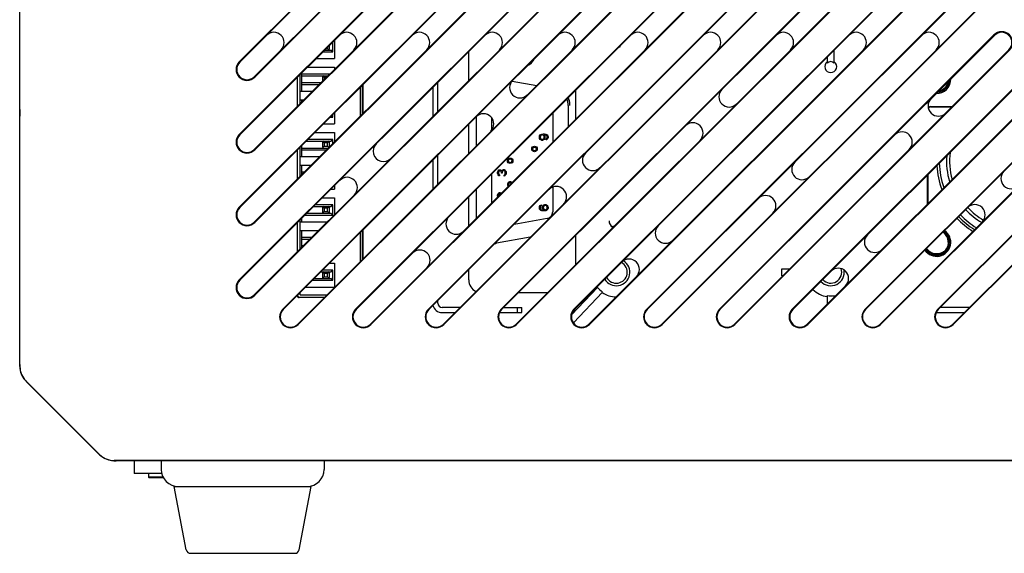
# Model space of a CAD drawing. Header units: millimetres. Extents: x 795 to 2578, y 150 to 1412.
# Tile 9 of 11: x 2077 to 2192, y 729 to 791. Entities that reach past the tile are written whole.
import ezdxf

# ---------------------------------------------------------------- set-up
doc = ezdxf.new("R2010")
doc.units = ezdxf.units.MM
doc.header["$LTSCALE"] = 39.111111
doc.layers.add('06_ALL_SURFS', color=7, linetype='CONTINUOUS')
doc.layers.add('20_ALL_FEATURES', color=7, linetype='CONTINUOUS')

msp = doc.modelspace()

# ---------------------------------------------------------------- linework, layer by layer
at = {"layer": '06_ALL_SURFS', "color": 7}
for p, q in [((2076.746, 780.756), (2076.746, 868.762)), ((2076.774, 750.759), (2076.774, 868.753)), ((2102.348, 786.32), (2179.882, 863.855)), ((2102.348, 777.835), (2188.367, 863.855)), ((2102.397, 786.271), (2179.932, 863.805)), ((2102.397, 777.786), (2188.417, 863.805)), ((2181.629, 862.108), (2104.094, 784.574)), ((2190.114, 862.108), (2104.094, 776.089)), ((2181.678, 862.059), (2104.144, 784.524)), ((2190.163, 862.059), (2104.144, 776.039)), ((2102.348, 769.35), (2189.348, 856.35)), ((2102.397, 769.3), (2189.397, 856.3)), ((2191.094, 854.603), (2104.094, 767.603)), ((2191.144, 854.554), (2104.144, 767.554)), ((2102.348, 760.865), (2189.348, 847.865)), ((2102.397, 760.815), (2189.397, 847.815)), ((2191.094, 846.118), (2104.094, 759.118)), ((2191.144, 846.069), (2104.144, 759.069)), ((2107.421, 757.453), (2189.348, 839.379)), ((2107.471, 757.403), (2189.397, 839.33)), ((2109.168, 755.706), (2191.094, 837.633)), ((2191.144, 837.583), (2109.217, 755.657)), ((2115.906, 757.453), (2189.348, 830.894)), ((2115.956, 757.403), (2189.397, 830.845)), ((2117.653, 755.706), (2191.094, 829.147)), ((2191.144, 829.098), (2117.702, 755.657)), ((2124.392, 757.453), (2189.348, 822.409)), ((2124.441, 757.403), (2189.397, 822.359)), ((2126.138, 755.706), (2191.094, 820.662)), ((2191.144, 820.613), (2126.188, 755.657)), ((2132.877, 757.453), (2189.348, 813.923)), ((2132.927, 757.403), (2189.397, 813.874)), ((2134.624, 755.706), (2191.094, 812.177)), ((2191.144, 812.127), (2134.673, 755.657)), ((2141.362, 757.453), (2189.348, 805.438)), ((2141.412, 757.403), (2189.397, 805.389)), ((2143.109, 755.706), (2191.094, 803.692)), ((2191.144, 803.642), (2143.158, 755.657)), ((2149.848, 757.453), (2189.348, 796.953)), ((2149.897, 757.403), (2189.397, 796.903)), ((2151.594, 755.706), (2191.094, 795.206)), ((2191.144, 795.157), (2151.644, 755.657)), ((2113.246, 787.486), (2113.246, 788.634)), ((2113.446, 788.834), (2113.446, 786.686)), ((2158.333, 757.453), (2190.333, 789.453)), ((2158.382, 757.403), (2190.382, 789.403)), ((2166.818, 757.453), (2198.818, 789.453)), ((2166.868, 757.403), (2198.868, 789.403)), ((2175.303, 757.453), (2207.303, 789.453)), ((2175.353, 757.403), (2207.353, 789.403)), ((2183.789, 757.453), (2215.789, 789.453)), ((2183.838, 757.403), (2215.838, 789.403)), ((2112.098, 787.486), (2113.246, 787.486)), ((2112.298, 787.686), (2113.017, 787.686)), ((2112.498, 787.886), (2112.646, 787.886)), ((2112.646, 787.886), (2112.646, 788.034)), ((2112.802, 787.73), (2112.646, 787.886)), ((2112.846, 787.836), (2112.846, 788.234)), ((2113.246, 787.486), (2113.017, 787.686)), ((2129.096, 784.119), (2129.096, 787.514)), ((2146.701, 788.035), (2146.588, 788.035)), ((2146.701, 788.148), (2146.701, 788.035)), ((2160.079, 755.706), (2192.079, 787.706)), ((2192.129, 787.657), (2160.129, 755.657)), ((2168.565, 755.706), (2200.565, 787.706)), ((2200.614, 787.657), (2168.614, 755.657)), ((2171.701, 786.169), (2171.701, 787.692)), ((2177.05, 755.706), (2209.05, 787.706)), ((2209.099, 787.657), (2177.099, 755.657)), ((2185.535, 755.706), (2217.535, 787.706)), ((2217.585, 787.657), (2185.585, 755.657)), ((2111.298, 786.686), (2113.446, 786.686)), ((2170.901, 786.892), (2170.901, 786.169)), ((2110.288, 785.676), (2113.446, 785.676)), ((2113.446, 785.676), (2113.446, 785.44)), ((2109.123, 781.117), (2109.123, 784.511)), ((2109.146, 781.14), (2109.146, 784.534)), ((2109.446, 781.44), (2109.446, 784.834)), ((2109.646, 782.876), (2109.646, 785.034)), ((2112.882, 784.876), (2109.646, 784.876)), ((2109.646, 784.676), (2112.682, 784.676)), ((2112.046, 784.526), (2112.046, 784.04)), ((2112.246, 784.476), (2112.09, 784.632)), ((2112.246, 784.476), (2112.246, 784.24)), ((2112.482, 784.476), (2112.246, 784.476)), ((2134.144, 784.064), (2137.018, 783.557)), ((2109.446, 782.876), (2110.882, 782.876)), ((2111.882, 783.876), (2109.646, 783.876)), ((2109.646, 783.676), (2111.682, 783.676)), ((2116.446, 783.349), (2116.446, 779.955)), ((2116.686, 783.589), (2116.686, 780.195)), ((2116.746, 783.649), (2116.746, 780.255)), ((2116.768, 783.672), (2116.768, 780.277)), ((2124.896, 783.314), (2124.896, 779.92)), ((2125.496, 780.52), (2125.496, 783.914)), ((2141.596, 779.649), (2141.596, 783.043)), ((2109.446, 781.866), (2109.872, 781.866)), ((2109.646, 781.64), (2109.646, 781.866)), ((2076.746, 780.756), (2076.774, 780.756)), ((2076.767, 780.756), (2076.767, 780.097)), ((2140.696, 781.23), (2140.696, 778.749)), ((2182.946, 781.101), (2185.474, 781.101)), ((2182.946, 781.056), (2185.429, 781.056)), ((2076.746, 750.999), (2076.746, 779.956)), ((2112.963, 779.866), (2113.246, 779.866)), ((2113.246, 779.866), (2113.095, 779.998)), ((2113.246, 779.866), (2113.246, 780.149)), ((2113.446, 780.349), (2113.446, 779.066)), ((2129.996, 776.534), (2129.996, 779.925)), ((2131.806, 778.374), (2131.806, 779.74)), ((2138.886, 780.333), (2138.886, 776.939)), ((2112.163, 779.066), (2113.446, 779.066)), ((2129.096, 775.634), (2129.096, 779.028)), ((2113.246, 777.256), (2110.353, 777.256)), ((2111.153, 778.056), (2113.446, 778.056)), ((2113.017, 777.056), (2113.246, 777.256)), ((2113.246, 776.755), (2113.246, 777.256)), ((2113.446, 778.056), (2113.446, 776.955)), ((2137.344, 777.567), (2137.365, 777.671)), ((2137.344, 777.462), (2137.344, 777.567)), ((2137.365, 777.358), (2137.344, 777.462)), ((2137.365, 777.671), (2137.429, 777.775)), ((2137.429, 777.254), (2137.365, 777.358)), ((2137.429, 777.775), (2137.514, 777.837)), ((2137.514, 777.192), (2137.429, 777.254)), ((2137.471, 777.65), (2137.45, 777.587)), ((2137.45, 777.442), (2137.45, 777.587)), ((2137.45, 777.442), (2137.471, 777.379)), ((2137.514, 777.712), (2137.471, 777.65)), ((2137.471, 777.379), (2137.514, 777.317)), ((2137.514, 777.837), (2137.62, 777.879)), ((2137.578, 777.754), (2137.514, 777.712)), ((2137.514, 777.317), (2137.578, 777.275)), ((2137.62, 777.15), (2137.514, 777.192)), ((2137.641, 777.775), (2137.578, 777.754)), ((2137.578, 777.275), (2137.641, 777.254)), ((2137.62, 777.879), (2137.769, 777.9)), ((2137.705, 777.15), (2137.62, 777.15)), ((2137.684, 777.775), (2137.641, 777.775)), ((2137.684, 777.254), (2137.641, 777.254)), ((2137.748, 777.754), (2137.684, 777.775)), ((2137.684, 777.254), (2137.748, 777.275)), ((2137.812, 777.192), (2137.705, 777.15)), ((2137.812, 777.712), (2137.748, 777.754)), ((2137.748, 777.275), (2137.812, 777.317)), ((2137.769, 777.9), (2137.918, 777.9)), ((2137.854, 777.65), (2137.812, 777.712)), ((2137.812, 777.317), (2137.854, 777.379)), ((2137.897, 777.254), (2137.812, 777.192)), ((2137.875, 777.587), (2137.854, 777.65)), ((2137.854, 777.379), (2137.875, 777.442)), ((2137.875, 777.796), (2137.961, 777.671)), ((2137.918, 777.796), (2137.875, 777.796)), ((2137.875, 777.442), (2137.875, 777.587)), ((2137.961, 777.358), (2137.897, 777.254)), ((2137.918, 777.9), (2138.067, 777.879)), ((2138.046, 777.775), (2137.918, 777.796)), ((2137.961, 777.671), (2137.982, 777.567)), ((2137.982, 777.462), (2137.961, 777.358)), ((2137.982, 777.567), (2137.982, 777.462)), ((2138.109, 777.754), (2138.046, 777.775)), ((2138.067, 777.879), (2138.173, 777.837)), ((2138.173, 777.712), (2138.109, 777.754)), ((2138.109, 777.296), (2138.173, 777.337)), ((2138.109, 777.192), (2138.109, 777.296)), ((2138.173, 777.212), (2138.109, 777.192)), ((2138.173, 777.837), (2138.258, 777.775)), ((2138.216, 777.65), (2138.173, 777.712)), ((2138.173, 777.337), (2138.216, 777.4)), ((2138.258, 777.275), (2138.173, 777.212)), ((2138.237, 777.587), (2138.216, 777.65)), ((2138.216, 777.4), (2138.237, 777.462)), ((2138.237, 777.462), (2138.237, 777.587)), ((2138.258, 777.775), (2138.322, 777.671)), ((2138.322, 777.379), (2138.258, 777.275)), ((2138.322, 777.671), (2138.344, 777.567)), ((2138.344, 777.483), (2138.322, 777.379)), ((2138.344, 777.567), (2138.344, 777.483)), ((2109.123, 772.632), (2109.123, 776.026)), ((2109.146, 772.655), (2109.146, 776.049)), ((2109.446, 772.955), (2109.446, 776.349)), ((2109.646, 775.256), (2109.646, 776.549)), ((2109.646, 776.256), (2112.747, 776.256)), ((2109.646, 776.056), (2112.547, 776.056)), ((2110.153, 777.056), (2113.017, 777.056)), ((2112.046, 776.906), (2112.046, 776.406)), ((2112.246, 776.856), (2112.09, 777.012)), ((2112.09, 776.3), (2112.246, 776.456)), ((2112.246, 776.856), (2112.246, 776.456)), ((2112.646, 776.856), (2112.246, 776.856)), ((2112.246, 776.456), (2112.646, 776.456)), ((2112.646, 776.856), (2112.802, 777.012)), ((2112.646, 776.456), (2112.646, 776.856)), ((2112.796, 776.306), (2112.646, 776.456)), ((2112.846, 776.406), (2112.846, 776.906)), ((2109.446, 775.256), (2111.747, 775.256)), ((2125.496, 772.034), (2125.496, 775.428)), ((2109.446, 774.246), (2110.737, 774.246)), ((2109.646, 773.155), (2109.646, 774.246)), ((2124.896, 774.828), (2124.896, 771.434)), ((2132.528, 773.608), (2132.613, 773.691)), ((2132.613, 773.691), (2132.698, 773.712)), ((2132.698, 773.712), (2132.74, 773.712)), ((2132.74, 773.712), (2132.826, 773.691)), ((2132.826, 773.691), (2132.889, 773.649)), ((2132.996, 773.67), (2133.06, 773.712)), ((2133.06, 773.712), (2133.145, 773.733)), ((2133.145, 773.733), (2133.23, 773.733)), ((2133.23, 773.733), (2133.294, 773.712)), ((2133.294, 773.712), (2133.357, 773.67)), ((2109.937, 773.446), (2109.646, 773.446)), ((2109.646, 773.246), (2109.737, 773.246)), ((2131.806, 769.859), (2131.806, 773.253)), ((2132.464, 773.378), (2132.485, 773.524)), ((2132.464, 773.337), (2132.464, 773.378)), ((2132.485, 773.191), (2132.464, 773.337)), ((2132.485, 773.524), (2132.528, 773.608)), ((2132.528, 773.108), (2132.485, 773.191)), ((2132.613, 773.024), (2132.528, 773.108)), ((2132.592, 773.503), (2132.57, 773.399)), ((2132.57, 773.399), (2132.57, 773.316)), ((2132.57, 773.316), (2132.592, 773.212)), ((2132.634, 773.566), (2132.592, 773.503)), ((2132.592, 773.212), (2132.634, 773.149)), ((2132.698, 773.003), (2132.613, 773.024)), ((2132.698, 773.608), (2132.634, 773.566)), ((2132.634, 773.149), (2132.698, 773.108)), ((2132.74, 773.608), (2132.698, 773.608)), ((2132.698, 773.108), (2132.698, 773.003)), ((2132.826, 773.566), (2132.74, 773.608)), ((2132.868, 773.524), (2132.826, 773.566)), ((2132.911, 773.399), (2132.868, 773.524)), ((2132.889, 773.649), (2132.953, 773.566)), ((2132.911, 773.316), (2132.911, 773.399)), ((2132.996, 773.316), (2132.911, 773.316)), ((2132.953, 773.566), (2132.996, 773.67)), ((2133.017, 773.524), (2132.996, 773.399)), ((2132.996, 773.399), (2132.996, 773.316)), ((2133.06, 773.587), (2133.017, 773.524)), ((2133.145, 773.628), (2133.06, 773.587)), ((2133.23, 773.628), (2133.145, 773.628)), ((2133.272, 773.608), (2133.23, 773.628)), ((2133.23, 773.087), (2133.272, 773.108)), ((2133.23, 772.983), (2133.23, 773.087)), ((2133.294, 773.003), (2133.23, 772.983)), ((2133.315, 773.566), (2133.272, 773.608)), ((2133.272, 773.108), (2133.315, 773.149)), ((2133.357, 773.045), (2133.294, 773.003)), ((2133.336, 773.524), (2133.315, 773.566)), ((2133.315, 773.149), (2133.336, 773.191)), ((2133.357, 773.42), (2133.336, 773.524)), ((2133.336, 773.191), (2133.357, 773.295)), ((2133.357, 773.67), (2133.4, 773.608)), ((2133.357, 773.295), (2133.357, 773.42)), ((2133.4, 773.108), (2133.357, 773.045)), ((2133.4, 773.608), (2133.443, 773.524)), ((2133.443, 773.191), (2133.4, 773.108)), ((2133.443, 773.524), (2133.464, 773.441)), ((2133.464, 773.274), (2133.443, 773.191)), ((2133.464, 773.441), (2133.464, 773.274)), ((2182.6, 769.742), (2182.6, 773.136)), ((2182.646, 769.787), (2182.646, 773.181)), ((2113.028, 771.446), (2113.446, 771.446)), ((2113.446, 771.864), (2113.446, 771.446)), ((2129.996, 768.049), (2129.996, 771.443)), ((2138.886, 771.695), (2138.886, 768.808)), ((2112.018, 770.436), (2113.446, 770.436)), ((2113.446, 770.436), (2113.446, 768.47)), ((2129.096, 767.149), (2129.096, 770.543)), ((2132.464, 770.745), (2132.485, 770.87)), ((2132.464, 770.662), (2132.464, 770.745)), ((2132.482, 770.536), (2132.464, 770.662)), ((2132.485, 770.87), (2132.528, 770.954)), ((2132.528, 770.954), (2132.613, 771.037)), ((2132.592, 770.829), (2132.57, 770.724)), ((2132.57, 770.724), (2132.57, 770.641)), ((2132.57, 770.641), (2132.573, 770.627)), ((2132.634, 770.891), (2132.592, 770.829)), ((2132.613, 771.037), (2132.698, 771.058)), ((2132.698, 770.933), (2132.634, 770.891)), ((2132.698, 771.058), (2132.74, 771.058)), ((2132.74, 770.933), (2132.698, 770.933)), ((2132.74, 771.058), (2132.826, 771.037)), ((2132.826, 770.891), (2132.74, 770.933)), ((2132.826, 771.037), (2132.889, 770.995)), ((2132.831, 770.885), (2132.826, 770.891)), ((2132.889, 770.995), (2132.914, 770.968)), ((2111.018, 769.436), (2113.017, 769.436)), ((2113.246, 769.636), (2111.218, 769.636)), ((2112.046, 769.286), (2112.046, 768.786)), ((2112.246, 769.236), (2112.09, 769.392)), ((2112.246, 769.236), (2112.246, 768.836)), ((2112.646, 769.236), (2112.246, 769.236)), ((2112.646, 769.236), (2112.802, 769.392)), ((2112.646, 768.836), (2112.646, 769.236)), ((2112.846, 768.786), (2112.846, 769.286)), ((2113.017, 769.436), (2113.246, 769.636)), ((2113.246, 768.436), (2113.246, 769.636)), ((2137.344, 769.323), (2137.365, 769.427)), ((2137.344, 769.24), (2137.344, 769.323)), ((2137.365, 769.136), (2137.344, 769.24)), ((2137.365, 769.427), (2137.429, 769.531)), ((2137.429, 769.031), (2137.365, 769.136)), ((2137.429, 769.531), (2137.514, 769.594)), ((2137.471, 769.406), (2137.45, 769.344)), ((2137.45, 769.344), (2137.45, 769.219)), ((2137.45, 769.219), (2137.471, 769.156)), ((2137.514, 769.469), (2137.471, 769.406)), ((2137.471, 769.156), (2137.514, 769.094)), ((2137.514, 769.594), (2137.578, 769.615)), ((2137.578, 769.511), (2137.514, 769.469)), ((2137.578, 769.615), (2137.578, 769.511)), ((2137.705, 769.344), (2137.726, 769.448)), ((2137.705, 769.24), (2137.705, 769.344)), ((2137.726, 769.136), (2137.705, 769.24)), ((2137.726, 769.448), (2137.79, 769.552)), ((2137.812, 769.011), (2137.726, 769.136)), ((2137.79, 769.552), (2137.854, 769.615)), ((2137.833, 769.427), (2137.812, 769.365)), ((2137.812, 769.219), (2137.812, 769.365)), ((2137.812, 769.219), (2137.833, 769.156)), ((2137.875, 769.49), (2137.833, 769.427)), ((2137.833, 769.156), (2137.875, 769.094)), ((2137.854, 769.615), (2137.961, 769.656)), ((2137.918, 769.531), (2137.875, 769.49)), ((2137.982, 769.552), (2137.918, 769.531)), ((2137.961, 769.656), (2138.067, 769.656)), ((2138.046, 769.552), (2137.982, 769.552)), ((2138.109, 769.531), (2138.046, 769.552)), ((2138.067, 769.656), (2138.173, 769.615)), ((2138.173, 769.49), (2138.109, 769.531)), ((2138.173, 769.615), (2138.258, 769.552)), ((2138.216, 769.427), (2138.173, 769.49)), ((2138.173, 769.094), (2138.216, 769.156)), ((2138.237, 769.365), (2138.216, 769.427)), ((2138.216, 769.156), (2138.237, 769.219)), ((2138.237, 769.219), (2138.237, 769.365)), ((2138.258, 769.552), (2138.322, 769.448)), ((2138.322, 769.136), (2138.258, 769.031)), ((2138.322, 769.448), (2138.344, 769.344)), ((2138.344, 769.24), (2138.322, 769.136)), ((2138.344, 769.344), (2138.344, 769.24)), ((2109.646, 767.636), (2109.646, 768.064)), ((2110.018, 768.436), (2113.246, 768.436)), ((2110.218, 768.636), (2113.017, 768.636)), ((2112.09, 768.68), (2112.246, 768.836)), ((2112.246, 768.836), (2112.646, 768.836)), ((2112.802, 768.68), (2112.646, 768.836)), ((2113.246, 768.436), (2113.017, 768.636)), ((2138.224, 768.02), (2134.38, 767.342)), ((2137.514, 768.969), (2137.429, 769.031)), ((2137.514, 769.094), (2137.578, 769.052)), ((2137.62, 768.927), (2137.514, 768.969)), ((2137.578, 769.052), (2137.641, 769.031)), ((2137.769, 768.906), (2137.62, 768.927)), ((2137.641, 769.031), (2137.769, 769.011)), ((2137.769, 769.011), (2137.812, 769.011)), ((2137.918, 768.906), (2137.769, 768.906)), ((2137.875, 769.094), (2137.918, 769.052)), ((2137.918, 769.052), (2137.982, 769.031)), ((2138.067, 768.927), (2137.918, 768.906)), ((2138.046, 769.031), (2137.982, 769.031)), ((2138.046, 769.031), (2138.109, 769.052)), ((2138.173, 768.969), (2138.067, 768.927)), ((2138.109, 769.052), (2138.173, 769.094)), ((2138.258, 769.031), (2138.173, 768.969)), ((2109.123, 764.147), (2109.123, 767.541)), ((2109.146, 764.17), (2109.146, 767.564)), ((2109.446, 764.47), (2109.446, 767.864)), ((2109.446, 767.636), (2112.612, 767.636)), ((2145.901, 767.151), (2145.901, 766.983)), ((2109.446, 766.626), (2111.602, 766.626)), ((2109.646, 764.67), (2109.646, 766.626)), ((2110.802, 765.826), (2109.646, 765.826)), ((2116.446, 766.379), (2116.446, 762.984)), ((2116.686, 766.619), (2116.686, 763.224)), ((2116.746, 766.678), (2116.746, 763.284)), ((2116.768, 766.701), (2116.768, 763.307)), ((2136.266, 765.834), (2132.343, 765.142)), ((2141.596, 762.678), (2141.596, 766.072)), ((2109.646, 765.626), (2110.602, 765.626)), ((2109.802, 764.826), (2109.646, 764.826)), ((2112.883, 762.816), (2113.446, 762.816)), ((2113.446, 762.816), (2113.446, 760.016)), ((2111.883, 761.816), (2113.017, 761.816)), ((2112.046, 761.666), (2112.046, 761.166)), ((2113.246, 762.016), (2112.083, 762.016)), ((2112.09, 761.772), (2112.246, 761.616)), ((2112.246, 761.216), (2112.09, 761.06)), ((2112.246, 761.616), (2112.246, 761.216)), ((2112.646, 761.616), (2112.246, 761.616)), ((2112.246, 761.216), (2112.646, 761.216)), ((2112.802, 761.772), (2112.646, 761.616)), ((2112.646, 761.216), (2112.646, 761.616)), ((2112.802, 761.06), (2112.646, 761.216)), ((2112.846, 761.166), (2112.846, 761.666)), ((2113.017, 761.816), (2113.246, 762.016)), ((2113.246, 760.816), (2113.246, 762.016)), ((2129.096, 760.862), (2129.096, 762.058)), ((2165.58, 762.156), (2166.529, 762.156)), ((2165.58, 761.356), (2165.58, 762.156)), ((2165.729, 761.356), (2165.58, 761.356)), ((2110.083, 760.016), (2113.446, 760.016)), ((2110.883, 760.816), (2113.246, 760.816)), ((2111.083, 761.016), (2113.017, 761.016)), ((2113.246, 760.816), (2113.017, 761.016)), ((2144.1, 759.995), (2141.082, 756.778)), ((2109.123, 759.021), (2109.123, 759.056)), ((2109.146, 759.021), (2109.146, 759.078)), ((2112.282, 758.821), (2109.346, 758.821)), ((2112.26, 758.798), (2109.346, 758.798)), ((2109.446, 759.116), (2109.446, 759.379)), ((2109.446, 759.116), (2112.577, 759.116)), ((2138.279, 759.362), (2134.885, 759.362)), ((2141.3, 755.841), (2144.684, 759.448)), ((2170.901, 759.031), (2170.901, 758.042)), ((2171.701, 758.842), (2171.701, 759.031)), ((2125.496, 758.156), (2125.496, 758.458)), ((2128.088, 757.656), (2125.996, 757.656)), ((2133.179, 757.656), (2135.296, 757.656)), ((2134.796, 757.056), (2134.796, 757.656)), ((2135.296, 757.056), (2135.296, 757.656)), ((2187.485, 757.656), (2184.091, 757.656)), ((2125.996, 757.056), (2127.488, 757.056)), ((2132.688, 757.056), (2135.296, 757.056)), ((2183.6, 757.056), (2186.885, 757.056)), ((2086.056, 740.485), (2077.475, 749.066)), ((2077.624, 748.877), (2085.867, 740.635)), ((2245.742, 739.784), (2087.749, 739.784)), ((2245.503, 739.756), (2087.988, 739.756)), ((2090.096, 739.756), (2090.096, 738.257)), ((2093.246, 739.756), (2093.246, 738.756)), ((2112.246, 739.756), (2112.246, 738.756)), ((2093.31, 738.257), (2090.096, 738.257)), ((2091.846, 737.756), (2091.746, 737.856)), ((2093.464, 737.856), (2091.746, 737.856)), ((2093.514, 737.756), (2091.846, 737.756)), ((2096.168, 729.361), (2094.746, 736.756)), ((2094.746, 736.756), (2110.746, 736.756)), ((2109.324, 729.361), (2110.746, 736.756)), ((2096.659, 728.956), (2108.833, 728.956))]:
    msp.add_line(p, q, dxfattribs=at)
for centre in [(2136.766, 776.147), (2133.926, 774.762)]:
    msp.add_circle(centre, 0.32, dxfattribs=at)
for centre, radius, start, end in [((2191.231, 788.555), 1.27, 315, 135), ((2106.378, 788.555), 1.2, 315, 135), ((2114.863, 788.555), 1.2, 315, 135), ((2123.349, 788.555), 1.2, 315, 134.99995), ((2131.834, 788.555), 1.2, 315, 135), ((2140.319, 788.555), 1.2, 315, 135), ((2148.804, 788.555), 1.2, 315, 135), ((2157.29, 788.555), 1.2, 315, 135), ((2165.775, 788.555), 1.2, 315, 135), ((2174.26, 788.555), 1.2, 315, 135), ((2182.746, 788.555), 1.2, 315, 135), ((2191.231, 788.555), 1.2, 315, 135), ((2112.696, 787.836), 0.15, 270, 0), ((2103.246, 785.422), 1.27, 135, 315), ((2135.346, 787.262), 1.524, 292.05606, 337.94605), ((2171.301, 785.756), 0.697, 125.0442, 54.9558), ((2171.301, 785.756), 0.575, 45.95048, 134.04952), ((2103.246, 785.422), 1.2, 135, 315), ((2135.346, 787.256), 1.4, 312.34467, 317.30208), ((2112.196, 784.526), 0.15, 90, 180), ((2135.065, 783.301), 1.2, 135, 314.99997), ((2183.646, 784.256), 1.645, 268.23961, 1.84465), ((2183.646, 784.256), 1.6, 269.77367, 0.36074), ((2183.646, 784.256), 1.465, 275.2256, 354.81568), ((2159.461, 782.24), 1.2, 135, 315), ((2183.646, 784.256), 1.365, 280.64634, 349.48299), ((2138.696, 781.23), 2, 0, 22.38456), ((2138.693, 781.23), 2.202, 0.00722, 24.51969), ((2138.698, 781.232), 2.197, 3.94343, 24.52345), ((2183.856, 781.18), 1.2, 135, 315), ((2138.655, 781.227), 2.241, 0.09498, 4.00224), ((2182.946, 780.756), 0.345, 90, 141.29386), ((2182.946, 780.756), 0.3, 90, 149.07193), ((2077.246, 779.956), 0.5, 161.16032, 180), ((2130.823, 779.058), 1.2, 315, 134.99993), ((2155.218, 777.998), 1.2, 315, 135), ((2103.246, 776.937), 1.27, 135, 315), ((2103.246, 776.937), 1.2, 135, 315), ((2179.613, 776.937), 1.2, 315, 134.99993), ((2112.196, 776.906), 0.15, 90, 180), ((2112.196, 776.406), 0.15, 180, 270), ((2112.696, 776.906), 0.15, 0, 90), ((2112.696, 776.406), 0.15, 270, 296.48252), ((2112.696, 776.406), 0.15, 333.49954, 0), ((2119.156, 775.876), 1.2, 135, 315.00001), ((2136.789, 776.145), 0.243, 173.38464, 174.43354), ((2136.756, 776.151), 0.21, 173.99739, 175.51684), ((2136.789, 776.144), 0.244, 174.43282, 174.69537), ((2136.752, 776.144), 0.207, 195.67315, 199.25164), ((2136.747, 776.141), 0.201, 195.42727, 199.10613), ((2136.757, 776.145), 0.212, 199.25409, 203.14327), ((2136.753, 776.143), 0.208, 199.10894, 203.08812), ((2136.763, 776.148), 0.218, 203.14196, 206.58949), ((2136.759, 776.146), 0.214, 203.086, 206.60004), ((2136.767, 776.15), 0.223, 206.59069, 210.3008), ((2136.764, 776.148), 0.219, 206.60082, 210.375), ((2136.751, 776.153), 0.205, 150.38002, 152.95985), ((2136.747, 776.157), 0.199, 150.4804, 153.13277), ((2136.768, 776.151), 0.224, 210.37434, 214.21542), ((2136.771, 776.152), 0.228, 210.30078, 214.07692), ((2136.774, 776.154), 0.232, 214.07468, 217.19653), ((2136.77, 776.152), 0.227, 214.21286, 217.39342), ((2136.775, 776.155), 0.232, 217.19351, 218.31461), ((2136.771, 776.153), 0.228, 217.39122, 218.53251), ((2136.776, 776.135), 0.236, 129.29041, 131.58219), ((2136.764, 776.154), 0.213, 110.17012, 112.00156), ((2136.762, 776.158), 0.208, 110.04955, 111.9209), ((2136.764, 776.155), 0.212, 108.99307, 110.16838), ((2136.762, 776.159), 0.207, 108.84318, 110.04668), ((2136.756, 776.159), 0.235, 311.49648, 314.22145), ((2136.759, 776.154), 0.23, 311.73536, 314.52005), ((2136.758, 776.155), 0.231, 314.52062, 321.23561), ((2136.76, 776.155), 0.23, 314.21577, 318.27242), ((2136.764, 776.151), 0.224, 318.27754, 321.05898), ((2136.756, 776.139), 0.232, 37.18953, 38.33783), ((2136.76, 776.141), 0.228, 37.38747, 38.55645), ((2136.76, 776.153), 0.228, 321.20808, 332.43825), ((2136.757, 776.139), 0.232, 34.11381, 37.19249), ((2136.761, 776.141), 0.227, 34.25291, 37.3896), ((2136.76, 776.141), 0.228, 30.29686, 34.11627), ((2136.763, 776.143), 0.224, 30.37044, 34.25566), ((2136.764, 776.144), 0.223, 26.628, 30.29657), ((2136.767, 776.145), 0.219, 26.63881, 30.37081), ((2136.786, 776.136), 0.197, 333.04091, 333.3449), ((2136.769, 776.146), 0.218, 23.13797, 26.62713), ((2136.772, 776.148), 0.214, 23.0819, 26.6384), ((2136.774, 776.148), 0.212, 19.28238, 23.13897), ((2136.778, 776.15), 0.208, 19.13781, 23.08365), ((2136.779, 776.15), 0.207, 15.6694, 19.28022), ((2136.784, 776.152), 0.201, 15.4233, 19.13536), ((2136.748, 776.148), 0.238, 347.91731, 354.46185), ((2136.749, 776.149), 0.237, 347.78231, 354.20625), ((2136.742, 776.149), 0.244, 354.43282, 354.69508), ((2136.757, 776.148), 0.229, 354.24253, 354.66593), ((2133.911, 774.768), 0.205, 150.38002, 152.95985), ((2133.907, 774.772), 0.199, 150.4804, 153.13277), ((2133.936, 774.75), 0.236, 129.29041, 131.58219), ((2133.924, 774.769), 0.213, 110.17012, 112.00156), ((2133.922, 774.773), 0.208, 110.04955, 111.9209), ((2133.924, 774.77), 0.212, 108.99307, 110.16838), ((2133.922, 774.774), 0.207, 108.84318, 110.04668), ((2133.916, 774.754), 0.232, 37.18953, 38.33783), ((2133.92, 774.756), 0.228, 37.38747, 38.55645), ((2133.917, 774.754), 0.232, 34.11381, 37.19249), ((2133.921, 774.756), 0.227, 34.25291, 37.3896), ((2133.92, 774.756), 0.228, 30.29686, 34.11627), ((2133.923, 774.758), 0.224, 30.37044, 34.25566), ((2133.924, 774.759), 0.223, 26.628, 30.29657), ((2133.927, 774.76), 0.219, 26.63881, 30.37081), ((2133.929, 774.761), 0.218, 23.13797, 26.62713), ((2133.932, 774.763), 0.214, 23.0819, 26.6384), ((2133.934, 774.763), 0.212, 19.28238, 23.13897), ((2133.938, 774.765), 0.208, 19.13781, 23.08365), ((2136.767, 776.142), 0.215, 269.55327, 288.91697), ((2136.767, 776.139), 0.212, 289.18237, 290.12173), ((2136.769, 776.136), 0.209, 288.99431, 289.94651), ((2136.767, 776.139), 0.213, 290.12406, 292.30375), ((2136.769, 776.137), 0.21, 289.94929, 292.15587), ((2136.755, 776.159), 0.236, 309.3756, 311.50088), ((2136.76, 776.153), 0.229, 309.54104, 311.73397), ((2143.551, 774.816), 1.2, 135, 315), ((2193.146, 774.756), 8, 172.8917, 195.72411), ((2133.949, 774.76), 0.243, 173.38464, 174.43354), ((2133.916, 774.766), 0.21, 173.99739, 175.51684), ((2133.949, 774.759), 0.244, 174.43282, 174.69537), ((2133.912, 774.759), 0.207, 195.67315, 199.25164), ((2133.907, 774.756), 0.201, 195.42727, 199.10613), ((2133.917, 774.76), 0.212, 199.25409, 203.14327), ((2133.913, 774.758), 0.208, 199.10894, 203.08812), ((2133.923, 774.763), 0.218, 203.14196, 206.58949), ((2133.919, 774.761), 0.214, 203.086, 206.60004), ((2133.927, 774.765), 0.223, 206.59069, 210.3008), ((2133.924, 774.763), 0.219, 206.60082, 210.375), ((2133.928, 774.766), 0.224, 210.37434, 214.21542), ((2133.931, 774.767), 0.228, 210.30078, 214.07692), ((2133.934, 774.769), 0.232, 214.07468, 217.19653), ((2133.93, 774.767), 0.227, 214.21286, 217.39342), ((2133.935, 774.77), 0.232, 217.19351, 218.31461), ((2133.931, 774.768), 0.228, 217.39122, 218.53251), ((2133.927, 774.757), 0.215, 269.55327, 288.91697), ((2133.927, 774.754), 0.212, 289.18237, 290.12173), ((2133.929, 774.751), 0.209, 288.99431, 289.94651), ((2133.927, 774.754), 0.213, 290.12406, 292.30375), ((2133.929, 774.752), 0.21, 289.94929, 292.15587), ((2133.915, 774.774), 0.236, 309.3756, 311.50088), ((2133.92, 774.768), 0.229, 309.54104, 311.73397), ((2133.916, 774.774), 0.235, 311.49648, 314.22145), ((2133.919, 774.769), 0.23, 311.73536, 314.52005), ((2133.918, 774.77), 0.231, 314.52062, 321.23561), ((2133.92, 774.77), 0.23, 314.21577, 318.27242), ((2133.924, 774.766), 0.224, 318.27754, 321.05898), ((2133.92, 774.768), 0.228, 321.20808, 332.43825), ((2133.946, 774.751), 0.197, 333.04091, 333.3449), ((2133.939, 774.765), 0.207, 15.6694, 19.28022), ((2133.944, 774.767), 0.201, 15.4233, 19.13536), ((2133.908, 774.763), 0.238, 347.91731, 354.46185), ((2133.909, 774.764), 0.237, 347.78231, 354.20625), ((2133.902, 774.764), 0.244, 354.43282, 354.69508), ((2133.917, 774.763), 0.229, 354.24253, 354.66593), ((2167.946, 773.755), 1.2, 135, 315), ((2114.913, 771.634), 1.2, 315, 135), ((2192.341, 772.694), 1.2, 135, 315), ((2133.926, 771.992), 0.32, 43.36824, 226.63404), ((2133.949, 771.99), 0.243, 173.38464, 174.43354), ((2133.916, 771.996), 0.21, 173.99739, 175.51684), ((2133.949, 771.989), 0.244, 174.43282, 174.69537), ((2133.912, 771.989), 0.207, 195.67315, 199.25164), ((2133.907, 771.986), 0.201, 195.42727, 199.10613), ((2133.917, 771.99), 0.212, 199.25409, 203.14327), ((2133.913, 771.988), 0.208, 199.10894, 203.08812), ((2133.923, 771.993), 0.218, 203.14196, 206.58949), ((2133.919, 771.991), 0.214, 203.086, 206.60004), ((2133.927, 771.995), 0.223, 206.59069, 210.3008), ((2133.924, 771.993), 0.219, 206.60082, 210.375), ((2133.911, 771.998), 0.205, 150.38002, 152.95985), ((2133.907, 772.002), 0.199, 150.4804, 153.13277), ((2133.928, 771.996), 0.224, 210.37434, 214.21542), ((2133.931, 771.997), 0.228, 210.30078, 214.07692), ((2133.934, 771.999), 0.232, 214.07468, 217.19653), ((2133.93, 771.997), 0.227, 214.21286, 217.39342), ((2133.935, 772), 0.232, 217.19351, 218.31461), ((2133.931, 771.998), 0.228, 217.39122, 218.53251), ((2133.932, 771.998), 0.229, 218.297, 227.11813), ((2133.931, 771.998), 0.228, 218.53042, 227.40839), ((2133.936, 771.98), 0.236, 129.29041, 131.58219), ((2133.924, 771.999), 0.213, 110.17012, 112.00156), ((2133.922, 772.003), 0.208, 110.04955, 111.9209), ((2133.924, 772), 0.212, 108.99307, 110.16838), ((2133.922, 772.004), 0.207, 108.84318, 110.04668), ((2139.308, 770.573), 1.2, 315, 135), ((2163.703, 769.513), 1.2, 315, 135), ((2103.246, 768.452), 1.27, 135, 315), ((2103.246, 768.452), 1.2, 135, 315), ((2112.196, 769.286), 0.15, 90, 180), ((2112.696, 769.286), 0.15, 0, 90), ((2188.098, 768.452), 1.2, 315, 135), ((2193.146, 774.756), 8, 222.79168, 239.84007), ((2112.196, 768.786), 0.15, 180, 270), ((2112.696, 768.786), 0.15, 270, 0), ((2127.641, 767.391), 1.2, 135, 314.99966), ((2138.086, 768.808), 0.8, 280, 0), ((2193.146, 774.756), 9.773, 223.18795, 237.34156), ((2146.301, 767.756), 0.847, 180, 241.80513), ((2146.301, 767.756), 0.725, 236.53071, 246.36547), ((2152.036, 766.331), 1.2, 135, 314.99993), ((2176.431, 765.27), 1.2, 135, 314.99974), ((2183.646, 765.256), 1.645, 214.07449, 55.89599), ((2183.646, 765.256), 1.6, 213.77251, 56.24914), ((2183.646, 765.256), 1.465, 212.69542, 57.28214), ((2183.645, 765.255), 1.365, 0.016, 58.19674), ((2131.995, 767.113), 2.001, 274.60496, 279.99661), ((2131.996, 767.112), 2, 274.63923, 280), ((2123.398, 763.149), 1.2, 315, 135), ((2146.301, 761.756), 1.575, 210.97869, 57.89184), ((2146.301, 761.756), 1.275, 207.66249, 62.34774), ((2147.793, 762.088), 1.2, 315, 135), ((2172.189, 761.027), 1.2, 315, 135), ((2112.196, 761.666), 0.15, 90, 180), ((2112.196, 761.166), 0.15, 180, 270), ((2112.696, 761.666), 0.15, 0, 90), ((2112.696, 761.166), 0.15, 270, 0), ((2171.301, 761.756), 1.575, 222.92713, 9.93534), ((2171.301, 761.756), 1.275, 222.43824, 19.82019), ((2103.246, 759.967), 1.27, 135, 315), ((2103.246, 759.967), 1.2, 135, 315), ((2130.596, 760.862), 1.5, 180, 244.21758), ((2146.301, 761.756), 2.876, 217.39076, 218.83289), ((2146.301, 761.756), 2.818, 218.66837, 234.98874), ((2109.346, 759.021), 0.223, 180, 270), ((2109.346, 759.021), 0.2, 180, 270), ((2146.301, 761.756), 2.876, 234.82422, 269.66412), ((2171.301, 761.756), 2.876, 223.87502, 262.00434), ((2171.301, 761.756), 2.754, 261.64974, 278.3636), ((2171.301, 761.756), 2.876, 277.99566, 279.68878), ((2125.996, 758.156), 1.1, 193.92654, 270), ((2125.996, 758.156), 0.5, 180, 270), ((2108.319, 756.555), 1.27, 135, 315), ((2108.319, 756.555), 1.2, 135, 315), ((2116.804, 756.555), 1.27, 135, 315), ((2116.804, 756.555), 1.2, 135, 315), ((2125.29, 756.555), 1.27, 135, 315), ((2125.29, 756.555), 1.2, 135, 315), ((2133.775, 756.555), 1.27, 135, 315), ((2133.775, 756.555), 1.2, 135, 315), ((2142.26, 756.555), 1.27, 135, 315), ((2142.26, 756.555), 1.2, 135, 315), ((2150.746, 756.555), 1.27, 135, 315), ((2150.746, 756.555), 1.2, 135, 315), ((2159.231, 756.555), 1.27, 135, 315), ((2159.231, 756.555), 1.2, 135, 315), ((2167.716, 756.555), 1.27, 135, 315), ((2167.716, 756.555), 1.2, 135, 315), ((2176.201, 756.555), 1.27, 135, 315), ((2176.201, 756.555), 1.2, 135, 315), ((2184.687, 756.555), 1.27, 135, 315), ((2184.687, 756.555), 1.2, 135, 315), ((2079.746, 750.999), 3, 180, 190.33106), ((2079.746, 750.999), 3, 214.66893, 225), ((2087.988, 742.756), 3, 225, 235.33106), ((2087.988, 742.756), 3, 259.66893, 270), ((2096.659, 729.456), 0.5, 190.88553, 270), ((2108.833, 729.456), 0.5, 270, 349.11447)]:
    msp.add_arc(centre, radius, start, end, dxfattribs=at)
for centre, major_axis, ratio, start_param, end_param in [((2079.17, 750.76), (-2.221, -0.92), 0.998395, 5.8910538, 6.6165868), ((2079.179, 750.764), (2.224, 0.921), 0.9971479, 2.7499024, 3.5332829), ((2087.754, 742.19), (0.921, 2.224), 0.9971479, -3.5332829, -2.7499024), ((2087.75, 742.18), (0.92, 2.221), 0.998395, -3.4749942, -2.7494612)]:
    msp.add_ellipse(centre, major_axis=major_axis, ratio=ratio, start_param=start_param, end_param=end_param, dxfattribs=at)
for points in [[(2136.553, 776.088), (2136.546, 776.113), (2136.544, 776.141), (2136.547, 776.167)], [(2136.547, 776.167), (2136.544, 776.141), (2136.546, 776.113), (2136.553, 776.088)], [(2136.547, 776.173), (2136.55, 776.198), (2136.557, 776.224), (2136.569, 776.247)], [(2136.569, 776.247), (2136.557, 776.224), (2136.55, 776.198), (2136.547, 776.173)], [(2136.573, 776.255), (2136.585, 776.276), (2136.601, 776.295), (2136.619, 776.311)], [(2136.619, 776.311), (2136.601, 776.295), (2136.585, 776.276), (2136.573, 776.255)], [(2136.626, 776.317), (2136.644, 776.331), (2136.663, 776.343), (2136.684, 776.352)], [(2136.684, 776.352), (2136.663, 776.343), (2136.644, 776.331), (2136.626, 776.317)], [(2136.695, 776.355), (2136.717, 776.363), (2136.742, 776.367), (2136.766, 776.367)], [(2136.766, 776.367), (2136.742, 776.367), (2136.717, 776.363), (2136.695, 776.355)], [(2136.962, 776.047), (2136.955, 776.034), (2136.947, 776.021), (2136.938, 776.01)], [(2136.98, 776.099), (2136.977, 776.081), (2136.971, 776.064), (2136.963, 776.048)], [(2136.963, 776.048), (2136.971, 776.064), (2136.976, 776.081), (2136.98, 776.099)], [(2136.978, 776.206), (2136.985, 776.18), (2136.987, 776.153), (2136.985, 776.127)], [(2136.985, 776.127), (2136.987, 776.153), (2136.985, 776.18), (2136.978, 776.206)], [(2133.707, 774.788), (2133.71, 774.813), (2133.717, 774.839), (2133.729, 774.862)], [(2133.729, 774.862), (2133.717, 774.839), (2133.71, 774.813), (2133.707, 774.788)], [(2133.733, 774.87), (2133.745, 774.891), (2133.761, 774.91), (2133.779, 774.926)], [(2133.779, 774.926), (2133.761, 774.91), (2133.745, 774.891), (2133.733, 774.87)], [(2133.786, 774.932), (2133.804, 774.946), (2133.823, 774.958), (2133.844, 774.967)], [(2133.844, 774.967), (2133.823, 774.958), (2133.804, 774.946), (2133.786, 774.932)], [(2133.855, 774.97), (2133.877, 774.978), (2133.902, 774.982), (2133.926, 774.982)], [(2133.926, 774.982), (2133.902, 774.982), (2133.877, 774.978), (2133.855, 774.97)], [(2136.837, 775.938), (2136.814, 775.93), (2136.79, 775.926), (2136.766, 775.927)], [(2136.905, 775.977), (2136.888, 775.963), (2136.868, 775.951), (2136.848, 775.942)], [(2136.848, 775.942), (2136.869, 775.951), (2136.888, 775.963), (2136.905, 775.977)], [(2133.713, 774.703), (2133.706, 774.728), (2133.704, 774.756), (2133.707, 774.782)], [(2133.707, 774.782), (2133.704, 774.756), (2133.706, 774.728), (2133.713, 774.703)], [(2133.997, 774.553), (2133.974, 774.545), (2133.95, 774.541), (2133.926, 774.542)], [(2134.065, 774.592), (2134.048, 774.578), (2134.028, 774.566), (2134.008, 774.557)], [(2134.008, 774.557), (2134.029, 774.566), (2134.048, 774.578), (2134.065, 774.592)], [(2134.122, 774.662), (2134.115, 774.649), (2134.107, 774.636), (2134.098, 774.625)], [(2134.14, 774.714), (2134.137, 774.696), (2134.131, 774.679), (2134.123, 774.663)], [(2134.123, 774.663), (2134.131, 774.679), (2134.136, 774.696), (2134.14, 774.714)], [(2134.138, 774.821), (2134.145, 774.795), (2134.147, 774.768), (2134.145, 774.742)], [(2134.145, 774.742), (2134.147, 774.768), (2134.145, 774.795), (2134.138, 774.821)], [(2133.713, 771.933), (2133.706, 771.958), (2133.704, 771.986), (2133.707, 772.012)], [(2133.707, 772.012), (2133.704, 771.986), (2133.706, 771.958), (2133.713, 771.933)], [(2133.707, 772.018), (2133.71, 772.043), (2133.717, 772.069), (2133.729, 772.092)], [(2133.729, 772.092), (2133.717, 772.069), (2133.71, 772.043), (2133.707, 772.018)], [(2133.733, 772.1), (2133.745, 772.121), (2133.761, 772.14), (2133.779, 772.156)], [(2133.779, 772.156), (2133.761, 772.14), (2133.745, 772.121), (2133.733, 772.1)], [(2133.786, 772.162), (2133.804, 772.176), (2133.823, 772.188), (2133.844, 772.197)], [(2133.844, 772.197), (2133.823, 772.188), (2133.804, 772.176), (2133.786, 772.162)], [(2133.855, 772.2), (2133.877, 772.208), (2133.902, 772.212), (2133.926, 772.212)], [(2133.926, 772.212), (2133.902, 772.212), (2133.877, 772.208), (2133.855, 772.2)]]:
    msp.add_open_spline(points, degree=3, dxfattribs=at)
for points, knots in [([(2136.726, 775.93), (2136.7, 775.935), (2136.65, 775.954), (2136.609, 775.99), (2136.593, 776.011)], [0, 0, 0, 0, 0.4999222, 1, 1, 1, 1]), ([(2136.593, 776.011), (2136.609, 775.99), (2136.649, 775.954), (2136.7, 775.935), (2136.726, 775.93)], [0, 0, 0, 0, 0.5000827, 1, 1, 1, 1]), ([(2136.805, 776.363), (2136.831, 776.358), (2136.881, 776.339), (2136.922, 776.303), (2136.938, 776.283)], [0, 0, 0, 0, 0.4999225, 1, 1, 1, 1]), ([(2136.938, 776.283), (2136.922, 776.304), (2136.882, 776.34), (2136.831, 776.359), (2136.805, 776.363)], [0, 0, 0, 0, 0.5000819, 1, 1, 1, 1]), ([(2133.965, 774.978), (2133.991, 774.973), (2134.041, 774.954), (2134.082, 774.918), (2134.098, 774.898)], [0, 0, 0, 0, 0.4999225, 1, 1, 1, 1]), ([(2134.098, 774.898), (2134.082, 774.919), (2134.042, 774.955), (2133.991, 774.974), (2133.965, 774.978)], [0, 0, 0, 0, 0.5000819, 1, 1, 1, 1]), ([(2133.886, 774.545), (2133.86, 774.55), (2133.81, 774.569), (2133.769, 774.605), (2133.753, 774.626)], [0, 0, 0, 0, 0.4999222, 1, 1, 1, 1]), ([(2133.753, 774.626), (2133.769, 774.605), (2133.809, 774.569), (2133.86, 774.55), (2133.886, 774.545)], [0, 0, 0, 0, 0.5000827, 1, 1, 1, 1]), ([(2133.965, 772.208), (2133.988, 772.204), (2134.033, 772.188), (2134.071, 772.158), (2134.087, 772.141)], [0, 0, 0, 0, 0.4999289, 1, 1, 1, 1]), ([(2134.087, 772.141), (2134.071, 772.158), (2134.034, 772.188), (2133.988, 772.204), (2133.965, 772.208)], [0, 0, 0, 0, 0.5000574, 1, 1, 1, 1]), ([(2185.011, 765.256), (2185.011, 765.11), (2184.963, 764.815), (2184.789, 764.485), (2184.593, 764.265), (2184.421, 764.125), (2184.229, 764.015), (2183.953, 763.912), (2183.655, 763.877), (2183.363, 763.915), (2183.08, 763.998), (2182.822, 764.15), (2182.612, 764.356), (2182.524, 764.475), (2182.485, 764.537)], [0, 0, 0, 0, 0.1246687, 0.2494708, 0.312048, 0.3746647, 0.4372885, 0.499904, 0.6247482, 0.6873768, 0.7499989, 0.8748325, 0.9374265, 1, 1, 1, 1])]:
    msp.add_open_spline(points, degree=3, knots=knots, dxfattribs=at)
at = {"layer": '20_ALL_FEATURES', "color": 7}
msp.add_line((2091.746, 738.257), (2091.746, 737.856), dxfattribs=at)
for centre, radius, start, end in [((2193.146, 774.756), 8.35, 175.89965, 197.06827), ((2193.146, 774.756), 9.5, 183.36673, 200.6872), ((2193.146, 774.756), 9.2, 181.68419, 199.84006), ((2193.146, 774.756), 9.5, 223.12223, 237.70108), ((2193.146, 774.756), 9.2, 223.06098, 238.12276), ((2193.146, 774.756), 8.35, 222.8635, 239.48649), ((2095.246, 738.756), 2, 180, 270), ((2110.246, 738.756), 2, 270, 0)]:
    msp.add_arc(centre, radius, start, end, dxfattribs=at)

doc.saveas('drawing.dxf')
